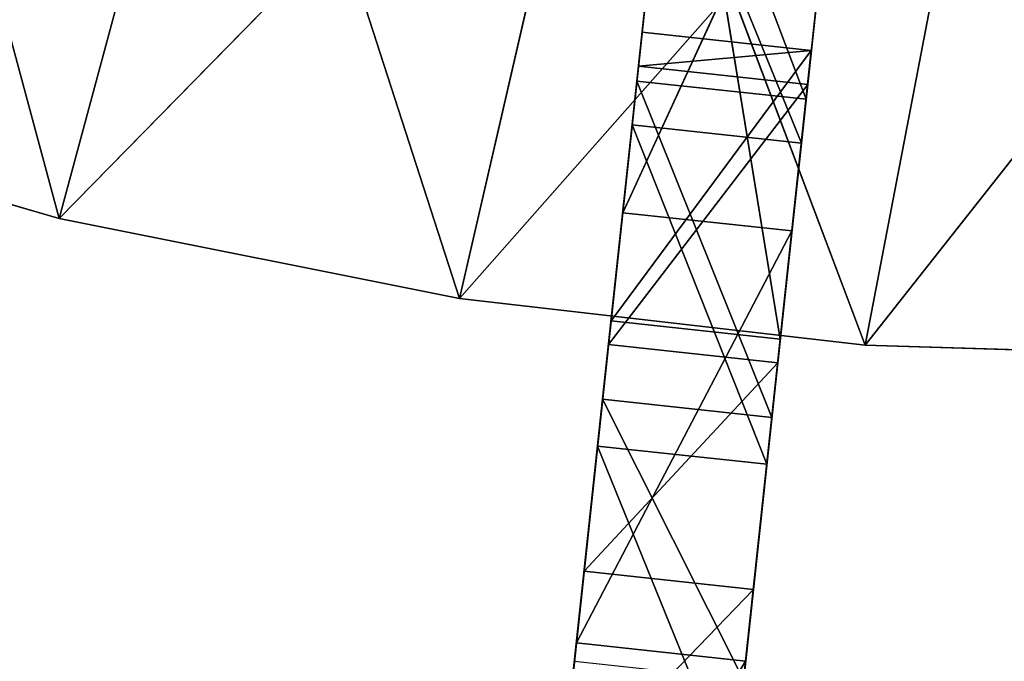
# Model space of a CAD drawing. Extents: x 856 to 1396, y -116 to 539.
# Tile 33 of 115: x 1082 to 1118, y 79 to 103. Entities that reach past the tile are written whole.
import ezdxf

# ---------------------------------------------------------------- set-up
doc = ezdxf.new("R2010")
doc.units = 0
doc.header["$LTSCALE"] = 25.4
doc.layers.get('0').update_dxf_attribs({"color": 13, "linetype": 'CONTINUOUS'})

# ---------------------------------------------------------------- blocks, each defined once
blk = doc.blocks.new('IKA-D-4174_STL')
at = {"color": 43}
for p, q in [((364.372, 1372.739, 214.439), (365.611, 1376.979, 225.953)), ((364.372, 1372.739, 214.439), (365.611, 1376.979, 225.953)), ((365.611, 1376.979, 225.953), (370.587, 1372.739, 213.77)), ((365.611, 1376.979, 225.953), (370.587, 1372.739, 213.77)), ((371.825, 1376.979, 225.285), (370.587, 1372.739, 213.77)), ((371.825, 1376.979, 225.285), (370.587, 1372.739, 213.77)), ((363.104, 1367.567, 202.646), (364.372, 1372.739, 214.439)), ((363.104, 1367.567, 202.646), (364.372, 1372.739, 214.439)), ((364.372, 1372.739, 214.439), (363.598, 1368.978, 207.244)), ((364.372, 1372.739, 214.439), (363.598, 1368.978, 207.244)), ((364.372, 1372.739, 214.439), (369.318, 1367.567, 201.977)), ((364.372, 1372.739, 214.439), (369.318, 1367.567, 201.977)), ((364.372, 1372.739, 214.439), (370.587, 1372.739, 213.77)), ((364.372, 1372.739, 214.439), (370.587, 1372.739, 213.77)), ((364.372, 1372.739, 214.439), (366.026, 1368.978, 229.805)), ((364.372, 1372.739, 214.439), (366.026, 1368.978, 229.805)), ((370.587, 1372.739, 213.77), (369.318, 1367.567, 201.977)), ((370.587, 1372.739, 213.77), (369.318, 1367.567, 201.977)), ((369.812, 1368.978, 206.575), (370.587, 1372.739, 213.77)), ((369.812, 1368.978, 206.575), (370.587, 1372.739, 213.77)), ((372.24, 1368.978, 229.136), (370.587, 1372.739, 213.77)), ((372.24, 1368.978, 229.136), (370.587, 1372.739, 213.77)), ((343.335, 1368.978, 211.005), (328.935, 1368.978, 215.173)), ((328.935, 1362.728, 215.173), (343.335, 1368.978, 211.005)), ((328.935, 1362.728, 215.173), (343.335, 1368.978, 211.005)), ((343.335, 1368.978, 211.005), (328.935, 1368.978, 215.173)), ((343.335, 1368.978, 211.005), (336.032, 1368.978, 238.108)), ((343.335, 1368.978, 211.005), (336.032, 1368.978, 238.108)), ((358.034, 1368.978, 208.057), (343.335, 1368.978, 211.005)), ((343.335, 1368.978, 211.005), (349.585, 1368.978, 234.185)), ((343.335, 1368.978, 211.005), (349.585, 1368.978, 234.185)), ((343.335, 1362.728, 211.005), (358.034, 1368.978, 208.057)), ((343.335, 1362.728, 211.005), (358.034, 1368.978, 208.057)), ((343.335, 1362.728, 211.005), (343.335, 1368.978, 211.005)), ((358.034, 1368.978, 208.057), (343.335, 1368.978, 211.005)), ((343.335, 1362.728, 211.005), (343.335, 1368.978, 211.005)), ((358.034, 1368.978, 208.057), (349.585, 1368.978, 234.185)), ((358.034, 1368.978, 208.057), (349.585, 1368.978, 234.185)), ((372.928, 1368.978, 206.349), (358.034, 1368.978, 208.057)), ((358.034, 1368.978, 208.057), (363.439, 1368.978, 231.511)), ((358.034, 1368.978, 208.057), (363.439, 1368.978, 231.511)), ((358.034, 1362.728, 208.057), (372.928, 1368.978, 206.349)), ((358.034, 1362.728, 208.057), (372.928, 1368.978, 206.349)), ((358.034, 1362.728, 208.057), (358.034, 1368.978, 208.057)), ((372.928, 1368.978, 206.349), (358.034, 1368.978, 208.057)), ((358.034, 1362.728, 208.057), (358.034, 1368.978, 208.057)), ((363.104, 1367.567, 202.646), (363.598, 1368.978, 207.244)), ((363.104, 1367.567, 202.646), (363.598, 1368.978, 207.244)), ((372.928, 1368.978, 206.349), (363.439, 1368.978, 231.511)), ((372.928, 1368.978, 206.349), (363.439, 1368.978, 231.511)), ((363.598, 1368.978, 207.244), (369.812, 1368.978, 206.575)), ((366.026, 1368.978, 229.805), (363.598, 1368.978, 207.244)), ((369.812, 1362.728, 206.575), (363.598, 1368.978, 207.244)), ((363.598, 1368.978, 207.244), (363.598, 1362.728, 207.244)), ((369.812, 1362.728, 206.575), (363.598, 1368.978, 207.244)), ((363.598, 1368.978, 207.244), (369.812, 1368.978, 206.575)), ((366.026, 1368.978, 229.805), (363.598, 1368.978, 207.244)), ((363.598, 1368.978, 207.244), (363.598, 1362.728, 207.244)), ((369.812, 1368.978, 206.575), (366.026, 1368.978, 229.805)), ((369.812, 1368.978, 206.575), (366.026, 1368.978, 229.805)), ((369.812, 1368.978, 206.575), (369.318, 1367.567, 201.977)), ((369.812, 1368.978, 206.575), (369.318, 1367.567, 201.977)), ((369.812, 1368.978, 206.575), (372.24, 1368.978, 229.136)), ((369.812, 1362.728, 206.575), (369.812, 1368.978, 206.575)), ((369.812, 1368.978, 206.575), (372.24, 1368.978, 229.136)), ((369.812, 1362.728, 206.575), (369.812, 1368.978, 206.575)), ((387.913, 1368.978, 205.894), (372.928, 1368.978, 206.349)), ((372.928, 1368.978, 206.349), (377.478, 1368.978, 230.109)), ((372.928, 1368.978, 206.349), (377.478, 1368.978, 230.109)), ((372.928, 1362.728, 206.349), (387.913, 1368.978, 205.894)), ((372.928, 1362.728, 206.349), (387.913, 1368.978, 205.894)), ((372.928, 1362.728, 206.349), (372.928, 1368.978, 206.349)), ((387.913, 1368.978, 205.894), (372.928, 1368.978, 206.349)), ((372.928, 1362.728, 206.349), (372.928, 1368.978, 206.349)), ((360.946, 1341.226, 182.59), (363.104, 1367.567, 202.646)), ((360.946, 1341.226, 182.59), (363.104, 1367.567, 202.646)), ((361.858, 1361.63, 191.066), (363.104, 1367.567, 202.646)), ((361.858, 1361.63, 191.066), (363.104, 1367.567, 202.646)), ((363.104, 1367.567, 202.646), (368.072, 1361.63, 190.398)), ((363.104, 1367.567, 202.646), (368.072, 1361.63, 190.398)), ((363.104, 1367.567, 202.646), (369.318, 1367.567, 201.977)), ((363.104, 1367.567, 202.646), (369.318, 1367.567, 201.977)), ((363.104, 1367.567, 202.646), (363.598, 1362.728, 207.244)), ((363.104, 1367.567, 202.646), (363.598, 1362.728, 207.244)), ((369.318, 1367.567, 201.977), (368.072, 1361.63, 190.398)), ((369.318, 1367.567, 201.977), (368.072, 1361.63, 190.398)), ((369.812, 1362.728, 206.575), (369.318, 1367.567, 201.977)), ((369.812, 1362.728, 206.575), (369.318, 1367.567, 201.977)), ((328.935, 1362.728, 215.173), (343.335, 1362.728, 211.005)), ((328.935, 1362.728, 215.173), (343.335, 1362.728, 211.005)), ((343.335, 1362.728, 211.005), (349.585, 1362.728, 234.185)), ((343.335, 1362.728, 211.005), (349.585, 1362.728, 234.185)), ((343.335, 1362.728, 211.005), (363.439, 1362.728, 231.511)), ((343.335, 1362.728, 211.005), (363.439, 1362.728, 231.511)), ((343.335, 1362.728, 211.005), (358.034, 1362.728, 208.057)), ((343.335, 1362.728, 211.005), (358.034, 1362.728, 208.057)), ((358.034, 1362.728, 208.057), (363.439, 1362.728, 231.511)), ((358.034, 1362.728, 208.057), (363.439, 1362.728, 231.511)), ((358.034, 1362.728, 208.057), (377.478, 1362.728, 230.109)), ((358.034, 1362.728, 208.057), (377.478, 1362.728, 230.109)), ((358.034, 1362.728, 208.057), (372.928, 1362.728, 206.349)), ((358.034, 1362.728, 208.057), (372.928, 1362.728, 206.349)), ((360.946, 1341.226, 182.59), (363.598, 1362.728, 207.244)), ((360.946, 1341.226, 182.59), (363.598, 1362.728, 207.244)), ((363.598, 1362.728, 207.244), (361.749, 1346.736, 190.052)), ((363.598, 1362.728, 207.244), (361.749, 1346.736, 190.052)), ((362.609, 1351.836, 198.049), (363.598, 1362.728, 207.244)), ((362.609, 1351.836, 198.049), (363.598, 1362.728, 207.244)), ((363.598, 1362.728, 207.244), (363.505, 1356.469, 206.375)), ((363.598, 1362.728, 207.244), (363.505, 1356.469, 206.375)), ((363.598, 1362.728, 207.244), (369.812, 1362.728, 206.575)), ((370.952, 1362.728, 217.169), (363.598, 1362.728, 207.244)), ((363.598, 1362.728, 207.244), (364.738, 1362.728, 217.837)), ((370.952, 1362.728, 217.169), (363.598, 1362.728, 207.244)), ((363.598, 1362.728, 207.244), (369.812, 1362.728, 206.575)), ((363.598, 1362.728, 207.244), (364.738, 1362.728, 217.837)), ((363.598, 1362.728, 207.244), (364.604, 1361.6, 216.589)), ((363.598, 1362.728, 207.244), (364.604, 1361.6, 216.589)), ((364.738, 1362.728, 217.837), (364.604, 1361.6, 216.589)), ((364.738, 1362.728, 217.837), (364.604, 1361.6, 216.589)), ((364.738, 1362.728, 217.837), (370.952, 1362.728, 217.169)), ((370.952, 1362.296, 217.169), (364.738, 1362.728, 217.837)), ((364.738, 1362.728, 217.837), (364.738, 1362.296, 217.837)), ((370.952, 1362.296, 217.169), (364.738, 1362.728, 217.837)), ((364.738, 1362.728, 217.837), (370.952, 1362.728, 217.169)), ((364.738, 1362.728, 217.837), (364.738, 1362.296, 217.837)), ((369.812, 1362.728, 206.575), (368.072, 1361.63, 190.398)), ((369.812, 1362.728, 206.575), (368.072, 1361.63, 190.398)), ((368.823, 1351.836, 197.38), (369.812, 1362.728, 206.575)), ((368.823, 1351.836, 197.38), (369.812, 1362.728, 206.575)), ((369.719, 1356.469, 205.707), (369.812, 1362.728, 206.575)), ((369.719, 1356.469, 205.707), (369.812, 1362.728, 206.575)), ((370.952, 1362.728, 217.169), (369.812, 1362.728, 206.575)), ((370.952, 1362.728, 217.169), (369.812, 1362.728, 206.575)), ((370.952, 1362.296, 217.169), (369.812, 1362.728, 206.575)), ((370.818, 1361.6, 215.921), (369.812, 1362.728, 206.575)), ((370.952, 1362.296, 217.169), (369.812, 1362.728, 206.575)), ((370.818, 1361.6, 215.921), (369.812, 1362.728, 206.575)), ((370.952, 1362.296, 217.169), (370.952, 1362.728, 217.169)), ((370.952, 1362.296, 217.169), (370.952, 1362.728, 217.169)), ((372.928, 1362.728, 206.349), (377.478, 1362.728, 230.109)), ((372.928, 1362.728, 206.349), (377.478, 1362.728, 230.109)), ((372.928, 1362.728, 206.349), (391.587, 1362.728, 229.988)), ((372.928, 1362.728, 206.349), (391.587, 1362.728, 229.988)), ((372.928, 1362.728, 206.349), (387.913, 1362.728, 205.894)), ((372.928, 1362.728, 206.349), (387.913, 1362.728, 205.894)), ((364.738, 1362.296, 217.837), (364.604, 1361.6, 216.589)), ((364.604, 1361.6, 216.589), (370.952, 1362.296, 217.169)), ((364.604, 1361.6, 216.589), (370.952, 1362.296, 217.169)), ((364.738, 1362.296, 217.837), (364.604, 1361.6, 216.589)), ((370.952, 1362.296, 217.169), (364.738, 1362.296, 217.837)), ((370.952, 1362.296, 217.169), (364.738, 1362.296, 217.837)), ((370.818, 1361.6, 215.921), (370.952, 1362.296, 217.169)), ((370.818, 1361.6, 215.921), (370.952, 1362.296, 217.169)), ((364.604, 1361.6, 216.589), (363.505, 1356.469, 206.375)), ((363.505, 1356.469, 206.375), (370.818, 1361.6, 215.921)), ((363.505, 1356.469, 206.375), (370.818, 1361.6, 215.921)), ((364.604, 1361.6, 216.589), (363.505, 1356.469, 206.375)), ((364.604, 1361.6, 216.589), (370.818, 1361.6, 215.921)), ((364.604, 1361.6, 216.589), (370.818, 1361.6, 215.921)), ((368.823, 1351.836, 197.38), (368.072, 1361.63, 190.398)), ((368.823, 1351.836, 197.38), (368.072, 1361.63, 190.398)), ((369.719, 1356.469, 205.707), (370.818, 1361.6, 215.921)), ((369.719, 1356.469, 205.707), (370.818, 1361.6, 215.921)), ((363.505, 1356.469, 206.375), (362.609, 1351.836, 198.049)), ((362.609, 1351.836, 198.049), (369.719, 1356.469, 205.707)), ((362.609, 1351.836, 198.049), (369.719, 1356.469, 205.707)), ((363.505, 1356.469, 206.375), (362.609, 1351.836, 198.049)), ((363.505, 1356.469, 206.375), (369.719, 1356.469, 205.707)), ((363.505, 1356.469, 206.375), (369.719, 1356.469, 205.707)), ((368.823, 1351.836, 197.38), (369.719, 1356.469, 205.707)), ((368.823, 1351.836, 197.38), (369.719, 1356.469, 205.707)), ((368.823, 1351.836, 197.38), (366.914, 1355.247, 179.635)), ((368.823, 1351.836, 197.38), (366.914, 1355.247, 179.635)), ((362.609, 1351.836, 198.049), (361.749, 1346.736, 190.052)), ((361.749, 1346.736, 190.052), (368.823, 1351.836, 197.38)), ((361.749, 1346.736, 190.052), (368.823, 1351.836, 197.38)), ((362.609, 1351.836, 198.049), (361.749, 1346.736, 190.052)), ((362.609, 1351.836, 198.049), (368.823, 1351.836, 197.38)), ((362.609, 1351.836, 198.049), (368.823, 1351.836, 197.38)), ((367.963, 1346.736, 189.383), (368.823, 1351.836, 197.38)), ((367.963, 1346.736, 189.383), (368.823, 1351.836, 197.38)), ((362.252, 1141.094, 194.733), (363.289, 1133.512, 204.365)), ((362.252, 1141.094, 194.733), (363.289, 1133.512, 204.365)), ((363.289, 1133.512, 204.365), (368.466, 1141.094, 194.065)), ((363.289, 1133.512, 204.365), (368.466, 1141.094, 194.065)), ((369.503, 1133.512, 203.697), (368.466, 1141.094, 194.065)), ((368.466, 1141.094, 194.065), (368.541, 1125.945, 194.754)), ((368.466, 1141.094, 194.065), (368.541, 1125.945, 194.754)), ((369.503, 1133.512, 203.697), (368.466, 1141.094, 194.065)), ((362.326, 1125.945, 195.423), (360.878, 1134.915, 181.956)), ((360.878, 1134.915, 181.956), (368.541, 1125.945, 194.754)), ((360.878, 1134.915, 181.956), (368.541, 1125.945, 194.754)), ((360.878, 1134.915, 181.956), (363.289, 1133.512, 204.365)), ((360.878, 1134.915, 181.956), (363.289, 1133.512, 204.365)), ((362.326, 1125.945, 195.423), (360.878, 1134.915, 181.956)), ((367.092, 1134.915, 181.287), (368.541, 1125.945, 194.754)), ((367.092, 1134.915, 181.287), (368.541, 1125.945, 194.754)), ((362.326, 1125.945, 195.423), (363.289, 1133.512, 204.365)), ((362.326, 1125.945, 195.423), (363.289, 1133.512, 204.365)), ((363.289, 1133.512, 204.365), (369.503, 1133.512, 203.697)), ((363.289, 1133.512, 204.365), (369.503, 1133.512, 203.697)), ((363.289, 1133.512, 204.365), (364.545, 1125.319, 216.046)), ((363.289, 1133.512, 204.365), (364.545, 1125.319, 216.046)), ((364.545, 1125.319, 216.046), (369.503, 1133.512, 203.697)), ((364.545, 1125.319, 216.046), (369.503, 1133.512, 203.697)), ((369.503, 1133.512, 203.697), (368.541, 1125.945, 194.754)), ((369.503, 1133.512, 203.697), (368.541, 1125.945, 194.754)), ((370.759, 1125.319, 215.377), (369.503, 1133.512, 203.697)), ((369.503, 1133.512, 203.697), (370.24, 1116.378, 210.545)), ((369.503, 1133.512, 203.697), (370.24, 1116.378, 210.545)), ((370.759, 1125.319, 215.377), (369.503, 1133.512, 203.697)), ((364.025, 1116.378, 211.213), (362.326, 1125.945, 195.423)), ((362.326, 1125.945, 195.423), (370.24, 1116.378, 210.545)), ((362.326, 1125.945, 195.423), (370.24, 1116.378, 210.545)), ((362.326, 1125.945, 195.423), (368.541, 1125.945, 194.754)), ((362.326, 1125.945, 195.423), (368.541, 1125.945, 194.754)), ((362.326, 1125.945, 195.423), (364.545, 1125.319, 216.046)), ((362.326, 1125.945, 195.423), (364.545, 1125.319, 216.046)), ((364.025, 1116.378, 211.213), (362.326, 1125.945, 195.423)), ((368.541, 1125.945, 194.754), (370.24, 1116.378, 210.545)), ((368.541, 1125.945, 194.754), (370.24, 1116.378, 210.545)), ((364.025, 1116.378, 211.213), (364.545, 1125.319, 216.046)), ((364.025, 1116.378, 211.213), (364.545, 1125.319, 216.046)), ((364.545, 1125.319, 216.046), (370.759, 1125.319, 215.377)), ((364.545, 1125.319, 216.046), (370.759, 1125.319, 215.377)), ((364.545, 1125.319, 216.046), (365.863, 1117.617, 228.293)), ((364.545, 1125.319, 216.046), (365.863, 1117.617, 228.293)), ((365.863, 1117.617, 228.293), (370.759, 1125.319, 215.377)), ((365.863, 1117.617, 228.293), (370.759, 1125.319, 215.377)), ((370.759, 1125.319, 215.377), (370.24, 1116.378, 210.545)), ((370.759, 1125.319, 215.377), (370.24, 1116.378, 210.545)), ((372.077, 1117.617, 227.624), (370.759, 1125.319, 215.377)), ((370.759, 1125.319, 215.377), (372.226, 1106.117, 229.01)), ((372.077, 1117.617, 227.624), (370.759, 1125.319, 215.377)), ((370.759, 1125.319, 215.377), (372.226, 1106.117, 229.01)), ((364.025, 1116.378, 211.213), (365.863, 1117.617, 228.293)), ((364.025, 1116.378, 211.213), (365.863, 1117.617, 228.293)), ((366.012, 1106.117, 229.679), (364.025, 1116.378, 211.213)), ((364.025, 1116.378, 211.213), (372.226, 1106.117, 229.01)), ((364.025, 1116.378, 211.213), (372.226, 1106.117, 229.01)), ((364.025, 1116.378, 211.213), (370.24, 1116.378, 210.545)), ((364.025, 1116.378, 211.213), (370.24, 1116.378, 210.545)), ((366.012, 1106.117, 229.679), (364.025, 1116.378, 211.213)), ((370.24, 1116.378, 210.545), (372.226, 1106.117, 229.01)), ((370.24, 1116.378, 210.545), (372.226, 1106.117, 229.01))]:
    blk.add_line(p, q, dxfattribs=at)
mesh = blk.add_polyface(dxfattribs=at)
corners = [(365.611, 1376.979, 225.953), (370.587, 1372.739, 213.77), (364.372, 1372.739, 214.439)]
mesh.append_faces([[corners[k] for k in face] for face in [(0, 1, 2)]], dxfattribs={"color": 43})
mesh = blk.add_polyface(dxfattribs=at)
corners = [(365.611, 1376.979, 225.953), (364.372, 1372.739, 214.439), (366.026, 1368.978, 229.805)]
mesh.append_faces([[corners[k] for k in face] for face in [(0, 1, 2)]], dxfattribs={"color": 43})
mesh = blk.add_polyface(dxfattribs=at)
corners = [(365.611, 1376.979, 225.953), (371.825, 1376.979, 225.285), (370.587, 1372.739, 213.77)]
mesh.append_faces([[corners[k] for k in face] for face in [(0, 1, 2)]], dxfattribs={"color": 43})
mesh = blk.add_polyface(dxfattribs=at)
corners = [(371.825, 1376.979, 225.285), (372.24, 1368.978, 229.136), (370.587, 1372.739, 213.77)]
mesh.append_faces([[corners[k] for k in face] for face in [(0, 1, 2)]], dxfattribs={"color": 43})
mesh = blk.add_polyface(dxfattribs=at)
corners = [(364.372, 1372.739, 214.439), (369.318, 1367.567, 201.977), (363.104, 1367.567, 202.646)]
mesh.append_faces([[corners[k] for k in face] for face in [(0, 1, 2)]], dxfattribs={"color": 43})
mesh = blk.add_polyface(dxfattribs=at)
corners = [(364.372, 1372.739, 214.439), (363.104, 1367.567, 202.646), (363.598, 1368.978, 207.244)]
mesh.append_faces([[corners[k] for k in face] for face in [(0, 1, 2)]], dxfattribs={"color": 43})
mesh = blk.add_polyface(dxfattribs=at)
corners = [(364.372, 1372.739, 214.439), (363.598, 1368.978, 207.244), (366.026, 1368.978, 229.805)]
mesh.append_faces([[corners[k] for k in face] for face in [(0, 1, 2)]], dxfattribs={"color": 43})
mesh = blk.add_polyface(dxfattribs=at)
corners = [(364.372, 1372.739, 214.439), (370.587, 1372.739, 213.77), (369.318, 1367.567, 201.977)]
mesh.append_faces([[corners[k] for k in face] for face in [(0, 1, 2)]], dxfattribs={"color": 43})
mesh = blk.add_polyface(dxfattribs=at)
corners = [(370.587, 1372.739, 213.77), (369.812, 1368.978, 206.575), (369.318, 1367.567, 201.977)]
mesh.append_faces([[corners[k] for k in face] for face in [(0, 1, 2)]], dxfattribs={"color": 43})
mesh = blk.add_polyface(dxfattribs=at)
corners = [(370.587, 1372.739, 213.77), (372.24, 1368.978, 229.136), (369.812, 1368.978, 206.575)]
mesh.append_faces([[corners[k] for k in face] for face in [(0, 1, 2)]], dxfattribs={"color": 43})
mesh = blk.add_polyface(dxfattribs=at)
corners = [(336.032, 1368.978, 238.108), (343.335, 1368.978, 211.005), (328.935, 1368.978, 215.173)]
mesh.append_faces([[corners[k] for k in face] for face in [(0, 1, 2)]], dxfattribs={"color": 43})
mesh = blk.add_polyface(dxfattribs=at)
corners = [(343.335, 1362.728, 211.005), (328.935, 1362.728, 215.173), (343.335, 1368.978, 211.005)]
mesh.append_faces([[corners[k] for k in face] for face in [(0, 1, 2)]], dxfattribs={"color": 43})
mesh = blk.add_polyface(dxfattribs=at)
corners = [(343.335, 1368.978, 211.005), (328.935, 1362.728, 215.173), (328.935, 1368.978, 215.173)]
mesh.append_faces([[corners[k] for k in face] for face in [(0, 1, 2)]], dxfattribs={"color": 43})
mesh = blk.add_polyface(dxfattribs=at)
corners = [(336.032, 1368.978, 238.108), (349.585, 1368.978, 234.185), (343.335, 1368.978, 211.005)]
mesh.append_faces([[corners[k] for k in face] for face in [(0, 1, 2)]], dxfattribs={"color": 43})
mesh = blk.add_polyface(dxfattribs=at)
corners = [(349.585, 1368.978, 234.185), (358.034, 1368.978, 208.057), (343.335, 1368.978, 211.005)]
mesh.append_faces([[corners[k] for k in face] for face in [(0, 1, 2)]], dxfattribs={"color": 43})
mesh = blk.add_polyface(dxfattribs=at)
corners = [(358.034, 1362.728, 208.057), (343.335, 1362.728, 211.005), (358.034, 1368.978, 208.057)]
mesh.append_faces([[corners[k] for k in face] for face in [(0, 1, 2)]], dxfattribs={"color": 43})
mesh = blk.add_polyface(dxfattribs=at)
corners = [(358.034, 1368.978, 208.057), (343.335, 1362.728, 211.005), (343.335, 1368.978, 211.005)]
mesh.append_faces([[corners[k] for k in face] for face in [(0, 1, 2)]], dxfattribs={"color": 43})
mesh = blk.add_polyface(dxfattribs=at)
corners = [(349.585, 1368.978, 234.185), (363.439, 1368.978, 231.511), (358.034, 1368.978, 208.057)]
mesh.append_faces([[corners[k] for k in face] for face in [(0, 1, 2)]], dxfattribs={"color": 43})
mesh = blk.add_polyface(dxfattribs=at)
corners = [(363.439, 1368.978, 231.511), (372.928, 1368.978, 206.349), (358.034, 1368.978, 208.057)]
mesh.append_faces([[corners[k] for k in face] for face in [(0, 1, 2)]], dxfattribs={"color": 43})
mesh = blk.add_polyface(dxfattribs=at)
corners = [(372.928, 1362.728, 206.349), (358.034, 1362.728, 208.057), (372.928, 1368.978, 206.349)]
mesh.append_faces([[corners[k] for k in face] for face in [(0, 1, 2)]], dxfattribs={"color": 43})
mesh = blk.add_polyface(dxfattribs=at)
corners = [(372.928, 1368.978, 206.349), (358.034, 1362.728, 208.057), (358.034, 1368.978, 208.057)]
mesh.append_faces([[corners[k] for k in face] for face in [(0, 1, 2)]], dxfattribs={"color": 43})
mesh = blk.add_polyface(dxfattribs=at)
corners = [(363.598, 1368.978, 207.244), (363.104, 1367.567, 202.646), (363.598, 1362.728, 207.244)]
mesh.append_faces([[corners[k] for k in face] for face in [(0, 1, 2)]], dxfattribs={"color": 43})
mesh = blk.add_polyface(dxfattribs=at)
corners = [(363.439, 1368.978, 231.511), (377.478, 1368.978, 230.109), (372.928, 1368.978, 206.349)]
mesh.append_faces([[corners[k] for k in face] for face in [(0, 1, 2)]], dxfattribs={"color": 43})
mesh = blk.add_polyface(dxfattribs=at)
corners = [(366.026, 1368.978, 229.805), (363.598, 1368.978, 207.244), (369.812, 1368.978, 206.575)]
mesh.append_faces([[corners[k] for k in face] for face in [(0, 1, 2)]], dxfattribs={"color": 43})
mesh = blk.add_polyface(dxfattribs=at)
corners = [(369.812, 1362.728, 206.575), (363.598, 1368.978, 207.244), (363.598, 1362.728, 207.244)]
mesh.append_faces([[corners[k] for k in face] for face in [(0, 1, 2)]], dxfattribs={"color": 43})
mesh = blk.add_polyface(dxfattribs=at)
corners = [(369.812, 1368.978, 206.575), (363.598, 1368.978, 207.244), (369.812, 1362.728, 206.575)]
mesh.append_faces([[corners[k] for k in face] for face in [(0, 1, 2)]], dxfattribs={"color": 43})
mesh = blk.add_polyface(dxfattribs=at)
corners = [(366.026, 1368.978, 229.805), (369.812, 1368.978, 206.575), (372.24, 1368.978, 229.136)]
mesh.append_faces([[corners[k] for k in face] for face in [(0, 1, 2)]], dxfattribs={"color": 43})
mesh = blk.add_polyface(dxfattribs=at)
corners = [(369.812, 1368.978, 206.575), (369.812, 1362.728, 206.575), (369.318, 1367.567, 201.977)]
mesh.append_faces([[corners[k] for k in face] for face in [(0, 1, 2)]], dxfattribs={"color": 43})
mesh = blk.add_polyface(dxfattribs=at)
corners = [(377.478, 1368.978, 230.109), (387.913, 1368.978, 205.894), (372.928, 1368.978, 206.349)]
mesh.append_faces([[corners[k] for k in face] for face in [(0, 1, 2)]], dxfattribs={"color": 43})
mesh = blk.add_polyface(dxfattribs=at)
corners = [(387.913, 1362.728, 205.894), (372.928, 1362.728, 206.349), (387.913, 1368.978, 205.894)]
mesh.append_faces([[corners[k] for k in face] for face in [(0, 1, 2)]], dxfattribs={"color": 43})
mesh = blk.add_polyface(dxfattribs=at)
corners = [(387.913, 1368.978, 205.894), (372.928, 1362.728, 206.349), (372.928, 1368.978, 206.349)]
mesh.append_faces([[corners[k] for k in face] for face in [(0, 1, 2)]], dxfattribs={"color": 43})
mesh = blk.add_polyface(dxfattribs=at)
corners = [(377.478, 1368.978, 230.109), (391.587, 1368.978, 229.988), (387.913, 1368.978, 205.894)]
mesh.append_faces([[corners[k] for k in face] for face in [(0, 1, 2)]], dxfattribs={"color": 43})
mesh = blk.add_polyface(dxfattribs=at)
corners = [(363.104, 1367.567, 202.646), (361.858, 1361.63, 191.066), (360.946, 1341.226, 182.59)]
mesh.append_faces([[corners[k] for k in face] for face in [(0, 1, 2)]], dxfattribs={"color": 43})
mesh = blk.add_polyface(dxfattribs=at)
corners = [(363.104, 1367.567, 202.646), (360.946, 1341.226, 182.59), (363.598, 1362.728, 207.244)]
mesh.append_faces([[corners[k] for k in face] for face in [(0, 1, 2)]], dxfattribs={"color": 43})
mesh = blk.add_polyface(dxfattribs=at)
corners = [(363.104, 1367.567, 202.646), (368.072, 1361.63, 190.398), (361.858, 1361.63, 191.066)]
mesh.append_faces([[corners[k] for k in face] for face in [(0, 1, 2)]], dxfattribs={"color": 43})
mesh = blk.add_polyface(dxfattribs=at)
corners = [(363.104, 1367.567, 202.646), (369.318, 1367.567, 201.977), (368.072, 1361.63, 190.398)]
mesh.append_faces([[corners[k] for k in face] for face in [(0, 1, 2)]], dxfattribs={"color": 43})
mesh = blk.add_polyface(dxfattribs=at)
corners = [(369.318, 1367.567, 201.977), (369.812, 1362.728, 206.575), (368.072, 1361.63, 190.398)]
mesh.append_faces([[corners[k] for k in face] for face in [(0, 1, 2)]], dxfattribs={"color": 43})
mesh = blk.add_polyface(dxfattribs=at)
corners = [(336.032, 1362.728, 238.108), (328.935, 1362.728, 215.173), (349.585, 1362.728, 234.185)]
mesh.append_faces([[corners[k] for k in face] for face in [(0, 1, 2)]], dxfattribs={"color": 43})
mesh = blk.add_polyface(dxfattribs=at)
corners = [(349.585, 1362.728, 234.185), (328.935, 1362.728, 215.173), (343.335, 1362.728, 211.005)]
mesh.append_faces([[corners[k] for k in face] for face in [(0, 1, 2)]], dxfattribs={"color": 43})
mesh = blk.add_polyface(dxfattribs=at)
corners = [(349.585, 1362.728, 234.185), (343.335, 1362.728, 211.005), (363.439, 1362.728, 231.511)]
mesh.append_faces([[corners[k] for k in face] for face in [(0, 1, 2)]], dxfattribs={"color": 43})
mesh = blk.add_polyface(dxfattribs=at)
corners = [(363.439, 1362.728, 231.511), (343.335, 1362.728, 211.005), (358.034, 1362.728, 208.057)]
mesh.append_faces([[corners[k] for k in face] for face in [(0, 1, 2)]], dxfattribs={"color": 43})
mesh = blk.add_polyface(dxfattribs=at)
corners = [(363.439, 1362.728, 231.511), (358.034, 1362.728, 208.057), (377.478, 1362.728, 230.109)]
mesh.append_faces([[corners[k] for k in face] for face in [(0, 1, 2)]], dxfattribs={"color": 43})
mesh = blk.add_polyface(dxfattribs=at)
corners = [(377.478, 1362.728, 230.109), (358.034, 1362.728, 208.057), (372.928, 1362.728, 206.349)]
mesh.append_faces([[corners[k] for k in face] for face in [(0, 1, 2)]], dxfattribs={"color": 43})
mesh = blk.add_polyface(dxfattribs=at)
corners = [(363.598, 1362.728, 207.244), (360.946, 1341.226, 182.59), (361.749, 1346.736, 190.052)]
mesh.append_faces([[corners[k] for k in face] for face in [(0, 1, 2)]], dxfattribs={"color": 43})
mesh = blk.add_polyface(dxfattribs=at)
corners = [(363.598, 1362.728, 207.244), (361.749, 1346.736, 190.052), (362.609, 1351.836, 198.049)]
mesh.append_faces([[corners[k] for k in face] for face in [(0, 1, 2)]], dxfattribs={"color": 43})
mesh = blk.add_polyface(dxfattribs=at)
corners = [(363.598, 1362.728, 207.244), (362.609, 1351.836, 198.049), (363.505, 1356.469, 206.375)]
mesh.append_faces([[corners[k] for k in face] for face in [(0, 1, 2)]], dxfattribs={"color": 43})
mesh = blk.add_polyface(dxfattribs=at)
corners = [(363.598, 1362.728, 207.244), (363.505, 1356.469, 206.375), (364.604, 1361.6, 216.589)]
mesh.append_faces([[corners[k] for k in face] for face in [(0, 1, 2)]], dxfattribs={"color": 43})
mesh = blk.add_polyface(dxfattribs=at)
corners = [(364.738, 1362.728, 217.837), (370.952, 1362.728, 217.169), (363.598, 1362.728, 207.244)]
mesh.append_faces([[corners[k] for k in face] for face in [(0, 1, 2)]], dxfattribs={"color": 43})
mesh = blk.add_polyface(dxfattribs=at)
corners = [(370.952, 1362.728, 217.169), (369.812, 1362.728, 206.575), (363.598, 1362.728, 207.244)]
mesh.append_faces([[corners[k] for k in face] for face in [(0, 1, 2)]], dxfattribs={"color": 43})
mesh = blk.add_polyface(dxfattribs=at)
corners = [(363.598, 1362.728, 207.244), (364.604, 1361.6, 216.589), (364.738, 1362.728, 217.837)]
mesh.append_faces([[corners[k] for k in face] for face in [(0, 1, 2)]], dxfattribs={"color": 43})
mesh = blk.add_polyface(dxfattribs=at)
corners = [(364.738, 1362.728, 217.837), (364.604, 1361.6, 216.589), (364.738, 1362.296, 217.837)]
mesh.append_faces([[corners[k] for k in face] for face in [(0, 1, 2)]], dxfattribs={"color": 43})
mesh = blk.add_polyface(dxfattribs=at)
corners = [(370.952, 1362.296, 217.169), (364.738, 1362.728, 217.837), (364.738, 1362.296, 217.837)]
mesh.append_faces([[corners[k] for k in face] for face in [(0, 1, 2)]], dxfattribs={"color": 43})
mesh = blk.add_polyface(dxfattribs=at)
corners = [(370.952, 1362.728, 217.169), (364.738, 1362.728, 217.837), (370.952, 1362.296, 217.169)]
mesh.append_faces([[corners[k] for k in face] for face in [(0, 1, 2)]], dxfattribs={"color": 43})
mesh = blk.add_polyface(dxfattribs=at)
corners = [(369.812, 1362.728, 206.575), (368.823, 1351.836, 197.38), (368.072, 1361.63, 190.398)]
mesh.append_faces([[corners[k] for k in face] for face in [(0, 1, 2)]], dxfattribs={"color": 43})
mesh = blk.add_polyface(dxfattribs=at)
corners = [(369.812, 1362.728, 206.575), (369.719, 1356.469, 205.707), (368.823, 1351.836, 197.38)]
mesh.append_faces([[corners[k] for k in face] for face in [(0, 1, 2)]], dxfattribs={"color": 43})
mesh = blk.add_polyface(dxfattribs=at)
corners = [(369.812, 1362.728, 206.575), (370.818, 1361.6, 215.921), (369.719, 1356.469, 205.707)]
mesh.append_faces([[corners[k] for k in face] for face in [(0, 1, 2)]], dxfattribs={"color": 43})
mesh = blk.add_polyface(dxfattribs=at)
corners = [(370.952, 1362.728, 217.169), (370.952, 1362.296, 217.169), (369.812, 1362.728, 206.575)]
mesh.append_faces([[corners[k] for k in face] for face in [(0, 1, 2)]], dxfattribs={"color": 43})
mesh = blk.add_polyface(dxfattribs=at)
corners = [(369.812, 1362.728, 206.575), (370.952, 1362.296, 217.169), (370.818, 1361.6, 215.921)]
mesh.append_faces([[corners[k] for k in face] for face in [(0, 1, 2)]], dxfattribs={"color": 43})
mesh = blk.add_polyface(dxfattribs=at)
corners = [(377.478, 1362.728, 230.109), (372.928, 1362.728, 206.349), (391.587, 1362.728, 229.988)]
mesh.append_faces([[corners[k] for k in face] for face in [(0, 1, 2)]], dxfattribs={"color": 43})
mesh = blk.add_polyface(dxfattribs=at)
corners = [(391.587, 1362.728, 229.988), (372.928, 1362.728, 206.349), (387.913, 1362.728, 205.894)]
mesh.append_faces([[corners[k] for k in face] for face in [(0, 1, 2)]], dxfattribs={"color": 43})
mesh = blk.add_polyface(dxfattribs=at)
corners = [(364.738, 1362.296, 217.837), (364.604, 1361.6, 216.589), (370.952, 1362.296, 217.169)]
mesh.append_faces([[corners[k] for k in face] for face in [(0, 1, 2)]], dxfattribs={"color": 43})
mesh = blk.add_polyface(dxfattribs=at)
corners = [(370.952, 1362.296, 217.169), (364.604, 1361.6, 216.589), (370.818, 1361.6, 215.921)]
mesh.append_faces([[corners[k] for k in face] for face in [(0, 1, 2)]], dxfattribs={"color": 43})
mesh = blk.add_polyface(dxfattribs=at)
corners = [(364.604, 1361.6, 216.589), (363.505, 1356.469, 206.375), (370.818, 1361.6, 215.921)]
mesh.append_faces([[corners[k] for k in face] for face in [(0, 1, 2)]], dxfattribs={"color": 43})
mesh = blk.add_polyface(dxfattribs=at)
corners = [(370.818, 1361.6, 215.921), (363.505, 1356.469, 206.375), (369.719, 1356.469, 205.707)]
mesh.append_faces([[corners[k] for k in face] for face in [(0, 1, 2)]], dxfattribs={"color": 43})
mesh = blk.add_polyface(dxfattribs=at)
corners = [(368.072, 1361.63, 190.398), (368.823, 1351.836, 197.38), (366.914, 1355.247, 179.635)]
mesh.append_faces([[corners[k] for k in face] for face in [(0, 1, 2)]], dxfattribs={"color": 43})
mesh = blk.add_polyface(dxfattribs=at)
corners = [(363.505, 1356.469, 206.375), (362.609, 1351.836, 198.049), (369.719, 1356.469, 205.707)]
mesh.append_faces([[corners[k] for k in face] for face in [(0, 1, 2)]], dxfattribs={"color": 43})
mesh = blk.add_polyface(dxfattribs=at)
corners = [(369.719, 1356.469, 205.707), (362.609, 1351.836, 198.049), (368.823, 1351.836, 197.38)]
mesh.append_faces([[corners[k] for k in face] for face in [(0, 1, 2)]], dxfattribs={"color": 43})
mesh = blk.add_polyface(dxfattribs=at)
corners = [(366.914, 1355.247, 179.635), (368.823, 1351.836, 197.38), (367.963, 1346.736, 189.383)]
mesh.append_faces([[corners[k] for k in face] for face in [(0, 1, 2)]], dxfattribs={"color": 43})
mesh = blk.add_polyface(dxfattribs=at)
corners = [(362.609, 1351.836, 198.049), (361.749, 1346.736, 190.052), (368.823, 1351.836, 197.38)]
mesh.append_faces([[corners[k] for k in face] for face in [(0, 1, 2)]], dxfattribs={"color": 43})
mesh = blk.add_polyface(dxfattribs=at)
corners = [(368.823, 1351.836, 197.38), (361.749, 1346.736, 190.052), (367.963, 1346.736, 189.383)]
mesh.append_faces([[corners[k] for k in face] for face in [(0, 1, 2)]], dxfattribs={"color": 43})
mesh = blk.add_polyface(dxfattribs=at)
corners = [(362.252, 1141.094, 194.733), (360.878, 1134.915, 181.956), (363.289, 1133.512, 204.365)]
mesh.append_faces([[corners[k] for k in face] for face in [(0, 1, 2)]], dxfattribs={"color": 43})
mesh = blk.add_polyface(dxfattribs=at)
corners = [(363.289, 1133.512, 204.365), (368.466, 1141.094, 194.065), (362.252, 1141.094, 194.733)]
mesh.append_faces([[corners[k] for k in face] for face in [(0, 1, 2)]], dxfattribs={"color": 43})
mesh = blk.add_polyface(dxfattribs=at)
corners = [(363.289, 1133.512, 204.365), (369.503, 1133.512, 203.697), (368.466, 1141.094, 194.065)]
mesh.append_faces([[corners[k] for k in face] for face in [(0, 1, 2)]], dxfattribs={"color": 43})
mesh = blk.add_polyface(dxfattribs=at)
corners = [(368.466, 1141.094, 194.065), (368.541, 1125.945, 194.754), (367.092, 1134.915, 181.287)]
mesh.append_faces([[corners[k] for k in face] for face in [(0, 1, 2)]], dxfattribs={"color": 43})
mesh = blk.add_polyface(dxfattribs=at)
corners = [(368.466, 1141.094, 194.065), (369.503, 1133.512, 203.697), (368.541, 1125.945, 194.754)]
mesh.append_faces([[corners[k] for k in face] for face in [(0, 1, 2)]], dxfattribs={"color": 43})
mesh = blk.add_polyface(dxfattribs=at)
corners = [(362.326, 1125.945, 195.423), (360.878, 1134.915, 181.956), (368.541, 1125.945, 194.754)]
mesh.append_faces([[corners[k] for k in face] for face in [(0, 1, 2)]], dxfattribs={"color": 43})
mesh = blk.add_polyface(dxfattribs=at)
corners = [(368.541, 1125.945, 194.754), (360.878, 1134.915, 181.956), (367.092, 1134.915, 181.287)]
mesh.append_faces([[corners[k] for k in face] for face in [(0, 1, 2)]], dxfattribs={"color": 43})
mesh = blk.add_polyface(dxfattribs=at)
corners = [(360.878, 1134.915, 181.956), (362.326, 1125.945, 195.423), (363.289, 1133.512, 204.365)]
mesh.append_faces([[corners[k] for k in face] for face in [(0, 1, 2)]], dxfattribs={"color": 43})
mesh = blk.add_polyface(dxfattribs=at)
corners = [(363.289, 1133.512, 204.365), (362.326, 1125.945, 195.423), (364.545, 1125.319, 216.046)]
mesh.append_faces([[corners[k] for k in face] for face in [(0, 1, 2)]], dxfattribs={"color": 43})
mesh = blk.add_polyface(dxfattribs=at)
corners = [(364.545, 1125.319, 216.046), (369.503, 1133.512, 203.697), (363.289, 1133.512, 204.365)]
mesh.append_faces([[corners[k] for k in face] for face in [(0, 1, 2)]], dxfattribs={"color": 43})
mesh = blk.add_polyface(dxfattribs=at)
corners = [(364.545, 1125.319, 216.046), (370.759, 1125.319, 215.377), (369.503, 1133.512, 203.697)]
mesh.append_faces([[corners[k] for k in face] for face in [(0, 1, 2)]], dxfattribs={"color": 43})
mesh = blk.add_polyface(dxfattribs=at)
corners = [(369.503, 1133.512, 203.697), (370.24, 1116.378, 210.545), (368.541, 1125.945, 194.754)]
mesh.append_faces([[corners[k] for k in face] for face in [(0, 1, 2)]], dxfattribs={"color": 43})
mesh = blk.add_polyface(dxfattribs=at)
corners = [(369.503, 1133.512, 203.697), (370.759, 1125.319, 215.377), (370.24, 1116.378, 210.545)]
mesh.append_faces([[corners[k] for k in face] for face in [(0, 1, 2)]], dxfattribs={"color": 43})
mesh = blk.add_polyface(dxfattribs=at)
corners = [(364.025, 1116.378, 211.213), (362.326, 1125.945, 195.423), (370.24, 1116.378, 210.545)]
mesh.append_faces([[corners[k] for k in face] for face in [(0, 1, 2)]], dxfattribs={"color": 43})
mesh = blk.add_polyface(dxfattribs=at)
corners = [(370.24, 1116.378, 210.545), (362.326, 1125.945, 195.423), (368.541, 1125.945, 194.754)]
mesh.append_faces([[corners[k] for k in face] for face in [(0, 1, 2)]], dxfattribs={"color": 43})
mesh = blk.add_polyface(dxfattribs=at)
corners = [(362.326, 1125.945, 195.423), (364.025, 1116.378, 211.213), (364.545, 1125.319, 216.046)]
mesh.append_faces([[corners[k] for k in face] for face in [(0, 1, 2)]], dxfattribs={"color": 43})
mesh = blk.add_polyface(dxfattribs=at)
corners = [(364.545, 1125.319, 216.046), (364.025, 1116.378, 211.213), (365.863, 1117.617, 228.293)]
mesh.append_faces([[corners[k] for k in face] for face in [(0, 1, 2)]], dxfattribs={"color": 43})
mesh = blk.add_polyface(dxfattribs=at)
corners = [(365.863, 1117.617, 228.293), (370.759, 1125.319, 215.377), (364.545, 1125.319, 216.046)]
mesh.append_faces([[corners[k] for k in face] for face in [(0, 1, 2)]], dxfattribs={"color": 43})
mesh = blk.add_polyface(dxfattribs=at)
corners = [(365.863, 1117.617, 228.293), (372.077, 1117.617, 227.624), (370.759, 1125.319, 215.377)]
mesh.append_faces([[corners[k] for k in face] for face in [(0, 1, 2)]], dxfattribs={"color": 43})
mesh = blk.add_polyface(dxfattribs=at)
corners = [(370.759, 1125.319, 215.377), (372.226, 1106.117, 229.01), (370.24, 1116.378, 210.545)]
mesh.append_faces([[corners[k] for k in face] for face in [(0, 1, 2)]], dxfattribs={"color": 43})
mesh = blk.add_polyface(dxfattribs=at)
corners = [(370.759, 1125.319, 215.377), (372.077, 1117.617, 227.624), (372.226, 1106.117, 229.01)]
mesh.append_faces([[corners[k] for k in face] for face in [(0, 1, 2)]], dxfattribs={"color": 43})
mesh = blk.add_polyface(dxfattribs=at)
corners = [(365.863, 1117.617, 228.293), (364.025, 1116.378, 211.213), (366.012, 1106.117, 229.679)]
mesh.append_faces([[corners[k] for k in face] for face in [(0, 1, 2)]], dxfattribs={"color": 43})
mesh = blk.add_polyface(dxfattribs=at)
corners = [(366.012, 1106.117, 229.679), (364.025, 1116.378, 211.213), (372.226, 1106.117, 229.01)]
mesh.append_faces([[corners[k] for k in face] for face in [(0, 1, 2)]], dxfattribs={"color": 43})
mesh = blk.add_polyface(dxfattribs=at)
corners = [(372.226, 1106.117, 229.01), (364.025, 1116.378, 211.213), (370.24, 1116.378, 210.545)]
mesh.append_faces([[corners[k] for k in face] for face in [(0, 1, 2)]], dxfattribs={"color": 43})

msp = doc.modelspace()

# ---------------------------------------------------------------- block references
at = {"color": 0, "extrusion": (0, 1, -4.996e-16), "rotation": 180}
msp.add_blockref('IKA-D-4174_STL', (-740.325, 3944.307, -115.555), dxfattribs=at)

doc.saveas('drawing.dxf')
